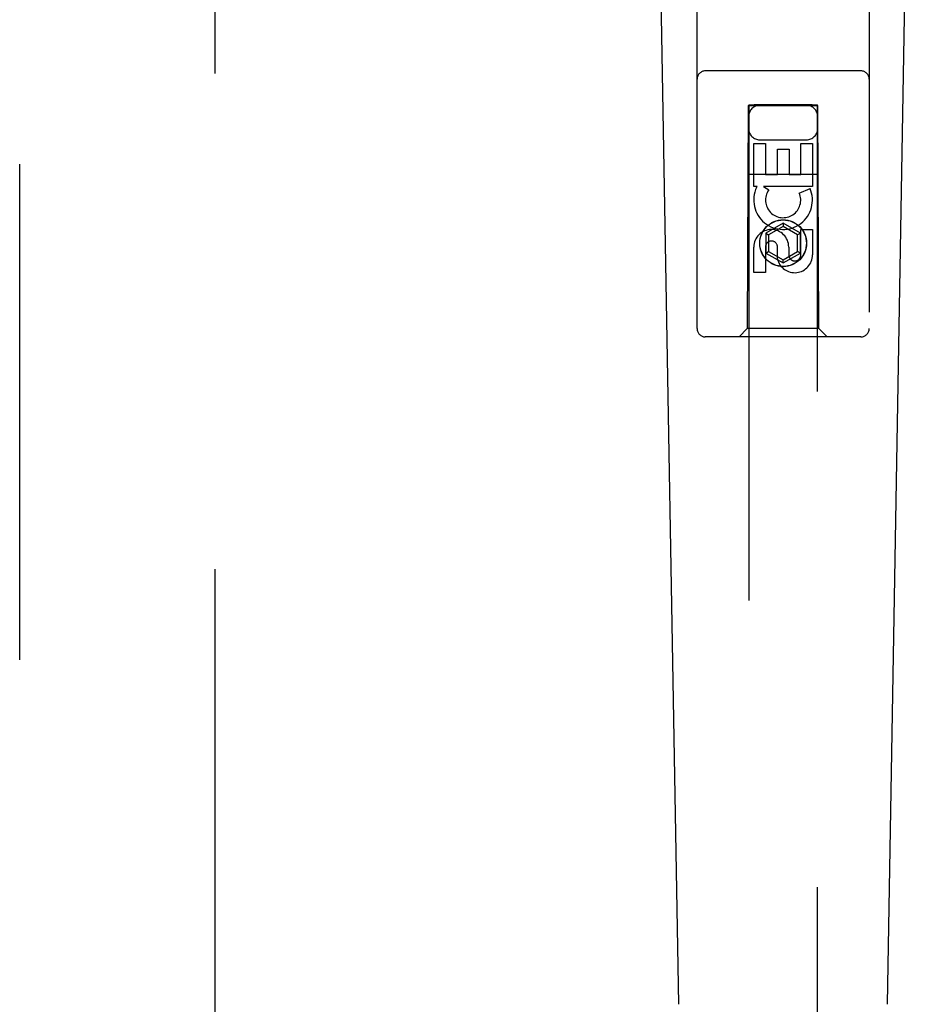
# Model space of a CAD drawing. Header units: inches. Extents: x 0 to 327, y 0 to 212.
# Tile 12 of 35: x 106.15 to 109.38, y 102.19 to 105.76. Entities that reach past the tile are written whole.
import ezdxf

# ---------------------------------------------------------------- set-up
doc = ezdxf.new("R2010")
doc.units = ezdxf.units.IN
doc.header["$LTSCALE"] = 17.980769
doc.header["$MEASUREMENT"] = 0
doc.linetypes.add('HIDDEN', pattern=[0.2, 0.1, -0.1])
doc.layers.add('DEFAULT_2', color=8, linetype='HIDDEN')
doc.layers.add('RIGHTHAND_DOOR_ASSEMBLY', color=7, linetype='CONTINUOUS')

msp = doc.modelspace()

# ---------------------------------------------------------------- linework, layer by layer
at = {"layer": 'DEFAULT_2', "color": 8, "linetype": 'HIDDEN'}
msp.add_line((106.8632, 146.9197), (106.8632, 68.3227), dxfattribs=at)
at = {"layer": 'RIGHTHAND_DOOR_ASSEMBLY', "color": 8, "linetype": 'HIDDEN'}
for p, q in [((106.1547, 67.4752), (106.1547, 147.7672)), ((108.6132, 104.6387), (108.6132, 106.4962)), ((109.2382, 106.4962), (109.2382, 104.6387)), ((109.2082, 105.5737), (108.6432, 105.5737)), ((108.7992, 105.4487), (108.7957, 104.6387)), ((108.7992, 105.4487), (109.0522, 105.4487)), ((108.8007, 105.4503), (108.8007, 68.4487)), ((108.8016, 105.4504), (108.8031, 105.4504)), ((108.8031, 105.4504), (108.808, 105.4504)), ((108.8066, 105.4473), (108.8031, 105.4473)), ((108.8207, 105.4473), (108.8066, 105.4473)), ((108.808, 105.4504), (108.8207, 105.4504)), ((109.0307, 105.4504), (108.8207, 105.4504)), ((109.0434, 105.4473), (108.8207, 105.4473)), ((109.0307, 105.4504), (109.0448, 105.4504)), ((109.0483, 105.4473), (109.0434, 105.4473)), ((109.0448, 105.4504), (109.0483, 105.4504)), ((109.0498, 105.4474), (109.0483, 105.4473)), ((109.0507, 68.4487), (109.0507, 105.4503)), ((109.0557, 104.6387), (109.0522, 105.4487)), ((108.8191, 105.3109), (108.8616, 105.3109)), ((108.8191, 105.1547), (108.8191, 105.3109)), ((108.8407, 105.3237), (109.0107, 105.3237)), ((108.8616, 105.3109), (108.8616, 105.1974)), ((108.9899, 105.3109), (109.0323, 105.3109)), ((108.9899, 105.1974), (108.9899, 105.3109)), ((109.0323, 105.3109), (109.0323, 105.1547)), ((108.905, 105.2896), (108.9475, 105.2896)), ((108.905, 105.1974), (108.905, 105.2896)), ((108.9475, 105.2896), (108.9475, 105.1974)), ((108.7981, 105.1987), (109.0533, 105.1987)), ((108.8616, 105.1974), (108.905, 105.1974)), ((108.9475, 105.1974), (108.9899, 105.1974)), ((108.8314, 105.1547), (108.8191, 105.1547)), ((108.8296, 105.1512), (108.8314, 105.1547)), ((109.0323, 105.1547), (108.8548, 105.1547)), ((108.8548, 105.1547), (108.8733, 105.1417)), ((108.9842, 105.1304), (109.0234, 105.1473)), ((108.9257, 105.0212), (108.8632, 104.9851)), ((108.9257, 105.0097), (108.8732, 104.9793)), ((108.9882, 104.9851), (108.9257, 105.0212)), ((108.9257, 105.0212), (108.9257, 105.0097)), ((108.9782, 104.9793), (108.9257, 105.0097)), ((108.8632, 104.9851), (108.8732, 104.9793)), ((108.8632, 104.9851), (108.8632, 104.913)), ((108.8732, 104.9793), (108.8732, 104.9187)), ((108.9882, 104.9851), (108.9782, 104.9793)), ((108.9782, 104.9187), (108.9782, 104.9793)), ((108.9882, 104.913), (108.9882, 104.9851)), ((108.9899, 104.9985), (109.0323, 104.9985)), ((108.9899, 104.906), (108.9899, 104.9985)), ((109.0323, 104.9985), (109.0323, 104.906)), ((108.8191, 104.8422), (108.8191, 104.9346)), ((108.8616, 104.9346), (108.8616, 104.8422)), ((108.9051, 104.8922), (108.9051, 104.9385)), ((108.946, 104.9346), (108.946, 104.9061)), ((108.8632, 104.913), (108.8732, 104.9187)), ((108.8632, 104.913), (108.9257, 104.8769)), ((108.8732, 104.9187), (108.9257, 104.8884)), ((108.9257, 104.8884), (108.9782, 104.9187)), ((108.9257, 104.8769), (108.9882, 104.913)), ((108.9882, 104.913), (108.9782, 104.9187)), ((108.9257, 104.8769), (108.9257, 104.8884)), ((108.8616, 104.8422), (108.8191, 104.8422)), ((108.7957, 104.6387), (108.7657, 104.6087)), ((109.0557, 104.6387), (108.7957, 104.6387)), ((109.0557, 104.6387), (109.0857, 104.6087)), ((109.2082, 104.6087), (108.6432, 104.6087))]:
    msp.add_line(p, q, dxfattribs=at)
at = {"layer": 'RIGHTHAND_DOOR_ASSEMBLY', "color": 7, "linetype": 'Continuous'}
for p, q in [((108.5472, 102.1868), (108.4749, 106.3261)), ((109.3042, 102.1868), (109.3765, 106.3261))]:
    msp.add_line(p, q, dxfattribs=at)
at = {"layer": 'RIGHTHAND_DOOR_ASSEMBLY', "color": 8, "linetype": 'HIDDEN'}
for points in [[(108.8007, 105.4503), (108.8008, 105.4504), (108.8011, 105.4504), (108.8016, 105.4504)], [(108.8031, 105.4473), (108.8016, 105.4474), (108.8011, 105.4474), (108.8008, 105.4474), (108.8007, 105.4474)], [(109.0483, 105.4504), (109.0498, 105.4504), (109.0503, 105.4504), (109.0506, 105.4504), (109.0507, 105.4503)], [(109.0507, 105.4474), (109.0506, 105.4474), (109.0503, 105.4474), (109.0498, 105.4474)]]:
    msp.add_lwpolyline(points, dxfattribs=at)
for radius in [0.085, 0.0845]:
    msp.add_circle((108.9257, 104.9487), radius, dxfattribs=at)
for centre, radius, start, end in [((108.6432, 105.5437), 0.03, 90, 180), ((109.2082, 105.5437), 0.03, 0, 90), ((108.8407, 105.4087), 0.04, 90, 180), ((109.0107, 105.4087), 0.04, 0, 90), ((108.8407, 105.3637), 0.04, 180, 270), ((109.0107, 105.3637), 0.04, 270, 360), ((108.9256, 105.105), 0.1065, 154.2636, 23.4027), ((108.9256, 105.105), 0.0639, 144.8895, 23.4026), ((108.8826, 104.9346), 0.0635, 0, 180), ((108.8835, 104.9346), 0.0219, 10.307, 180), ((108.968, 104.906), 0.0644, 192.2995, 0.0775), ((108.968, 104.906), 0.0219, 179.9011, 360), ((108.6432, 104.6387), 0.03, 180, 270), ((109.2082, 104.6387), 0.03, 270, 360)]:
    msp.add_arc(centre, radius, start, end, dxfattribs=at)

doc.saveas('drawing.dxf')
